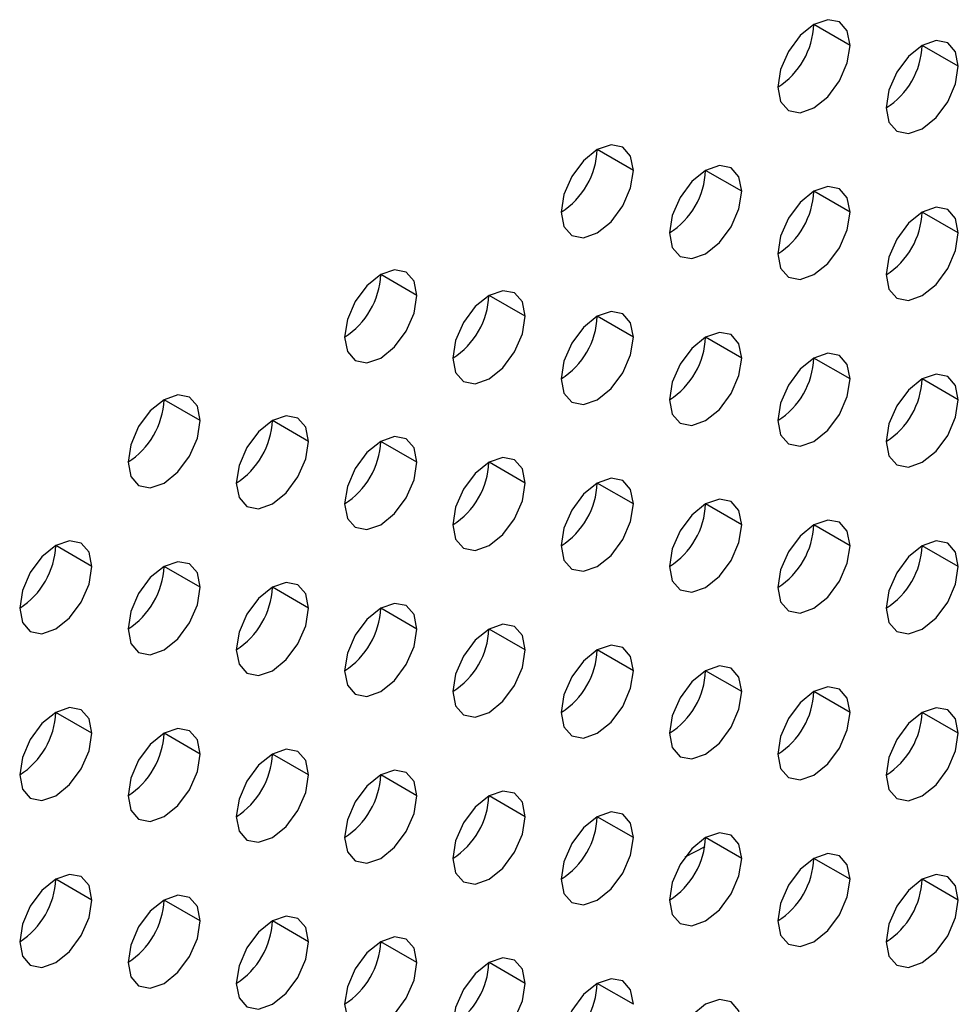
# Model space of a CAD drawing. Header units: millimetres. Extents: x 0 to 1118, y 0 to 864.
# Tile 227 of 256: x 959.7 to 961.54, y 684.04 to 685.97. Entities that reach past the tile are written whole.
import ezdxf

# ---------------------------------------------------------------- set-up
doc = ezdxf.new("R2010")
doc.units = ezdxf.units.MM

msp = doc.modelspace()

# ---------------------------------------------------------------- linework, layer by layer
at = {"color": 7, "linetype": 'Continuous', "lineweight": 25}
for p, q in [((961.3313, 685.9177), (961.2606, 685.9585)), ((961.5434, 685.8768), (961.4727, 685.9177)), ((960.907, 685.6728), (960.8363, 685.7136)), ((961.1191, 685.6319), (961.0484, 685.6727)), ((961.3313, 685.5911), (961.2606, 685.6319)), ((961.5434, 685.5502), (961.4727, 685.591)), ((960.4827, 685.4278), (960.412, 685.4687)), ((960.6949, 685.387), (960.6242, 685.4278)), ((960.907, 685.3461), (960.8363, 685.387)), ((961.1191, 685.3053), (961.0484, 685.3461)), ((961.3313, 685.2645), (961.2606, 685.3053)), ((961.5434, 685.2236), (961.4727, 685.2644)), ((960.0585, 685.1829), (959.9878, 685.2237)), ((960.2706, 685.1421), (960.1999, 685.1829)), ((960.4827, 685.1012), (960.412, 685.142)), ((960.6949, 685.0604), (960.6242, 685.1012)), ((960.907, 685.0195), (960.8363, 685.0604)), ((961.1191, 684.9787), (961.0484, 685.0195)), ((961.3313, 684.9378), (961.2606, 684.9787)), ((959.8463, 684.8972), (959.7756, 684.938)), ((961.5434, 684.897), (961.4727, 684.9378)), ((960.0585, 684.8563), (959.9878, 684.8971)), ((960.2706, 684.8155), (960.1999, 684.8563)), ((960.4827, 684.7746), (960.412, 684.8154)), ((960.6949, 684.7338), (960.6242, 684.7746)), ((960.907, 684.6929), (960.8363, 684.7337)), ((961.1191, 684.6521), (961.0484, 684.6929)), ((961.3313, 684.6112), (961.2606, 684.652)), ((959.8463, 684.5705), (959.7756, 684.6114)), ((961.5434, 684.5704), (961.4727, 684.6112)), ((960.0585, 684.5297), (959.9878, 684.5705)), ((960.2706, 684.4888), (960.1999, 684.5297)), ((960.4827, 684.448), (960.412, 684.4888)), ((960.6949, 684.4071), (960.6242, 684.448)), ((960.907, 684.3663), (960.8363, 684.4071)), ((961.1191, 684.3255), (961.0484, 684.3663)), ((961.3313, 684.2846), (961.2606, 684.3254)), ((959.8463, 684.2439), (959.7756, 684.2847)), ((961.5434, 684.2438), (961.4727, 684.2846)), ((960.0585, 684.2031), (959.9878, 684.2439)), ((960.2706, 684.1622), (960.1999, 684.203)), ((960.4827, 684.1214), (960.412, 684.1622)), ((960.6949, 684.0805), (960.6242, 684.1214)), ((960.907, 684.0397), (960.8363, 684.0805))]:
    msp.add_line(p, q, dxfattribs=at)
at = {"color": 8, "linetype": 'Continuous', "lineweight": 25}
msp.add_line((961.0468, 684.3479), (961.0078, 684.328), dxfattribs=at)
at = {"color": 7, "linetype": 'Continuous', "lineweight": 25, "flags": 128}
for points in [[(961.3313, 685.9177), (961.3259, 685.9458), (961.3106, 685.9635), (961.2876, 685.9679), (961.2606, 685.9585), (961.2335, 685.9367), (961.2106, 685.9057), (961.1952, 685.8704), (961.1898, 685.836)], [(961.5434, 685.8768), (961.538, 685.905), (961.5227, 685.9226), (961.4997, 685.9271), (961.4727, 685.9177), (961.4456, 685.8958), (961.4227, 685.8649), (961.4074, 685.8296), (961.402, 685.7952)], [(961.1898, 685.836), (961.1952, 685.8079), (961.2106, 685.7903), (961.2335, 685.7858), (961.2606, 685.7952), (961.2876, 685.8171), (961.3106, 685.848), (961.3259, 685.8833), (961.3313, 685.9177)], [(961.402, 685.7952), (961.4074, 685.7671), (961.4227, 685.7494), (961.4456, 685.745), (961.4727, 685.7544), (961.4997, 685.7762), (961.5227, 685.8071), (961.538, 685.8425), (961.5434, 685.8768)], [(960.907, 685.6728), (960.9016, 685.7009), (960.8863, 685.7185), (960.8634, 685.723), (960.8363, 685.7136), (960.8092, 685.6918), (960.7863, 685.6608), (960.771, 685.6255), (960.7656, 685.5911)], [(961.1191, 685.6319), (961.1138, 685.6601), (961.0984, 685.6777), (961.0755, 685.6822), (961.0484, 685.6728), (961.0214, 685.6509), (960.9984, 685.62), (960.9831, 685.5846), (960.9777, 685.5503)], [(960.7656, 685.5911), (960.771, 685.563), (960.7863, 685.5453), (960.8092, 685.5409), (960.8363, 685.5503), (960.8634, 685.5721), (960.8863, 685.6031), (960.9016, 685.6384), (960.907, 685.6728)], [(961.3313, 685.5911), (961.3259, 685.6192), (961.3106, 685.6369), (961.2876, 685.6413), (961.2606, 685.6319), (961.2335, 685.6101), (961.2106, 685.5791), (961.1952, 685.5438), (961.1898, 685.5094)], [(960.9777, 685.5503), (960.9831, 685.5221), (960.9984, 685.5045), (961.0214, 685.5), (961.0484, 685.5094), (961.0755, 685.5313), (961.0984, 685.5622), (961.1138, 685.5976), (961.1191, 685.6319)], [(961.5434, 685.5502), (961.538, 685.5784), (961.5227, 685.596), (961.4997, 685.6005), (961.4727, 685.5911), (961.4456, 685.5692), (961.4227, 685.5383), (961.4074, 685.5029), (961.402, 685.4686)], [(961.1898, 685.5094), (961.1952, 685.4813), (961.2106, 685.4636), (961.2335, 685.4592), (961.2606, 685.4686), (961.2876, 685.4904), (961.3106, 685.5214), (961.3259, 685.5567), (961.3313, 685.5911)], [(961.402, 685.4686), (961.4074, 685.4404), (961.4227, 685.4228), (961.4456, 685.4183), (961.4727, 685.4278), (961.4997, 685.4496), (961.5227, 685.4805), (961.538, 685.5159), (961.5434, 685.5502)], [(960.4827, 685.4278), (960.4774, 685.456), (960.462, 685.4736), (960.4391, 685.4781), (960.412, 685.4687), (960.385, 685.4468), (960.362, 685.4159), (960.3467, 685.3806), (960.3413, 685.3462)], [(960.3413, 685.3462), (960.3467, 685.3181), (960.362, 685.3004), (960.385, 685.296), (960.412, 685.3054), (960.4391, 685.3272), (960.462, 685.3581), (960.4774, 685.3935), (960.4827, 685.4278)], [(960.6949, 685.387), (960.6895, 685.4151), (960.6742, 685.4328), (960.6512, 685.4372), (960.6242, 685.4278), (960.5971, 685.406), (960.5742, 685.375), (960.5588, 685.3397), (960.5534, 685.3054)], [(960.907, 685.3461), (960.9016, 685.3743), (960.8863, 685.3919), (960.8634, 685.3964), (960.8363, 685.387), (960.8092, 685.3651), (960.7863, 685.3342), (960.771, 685.2989), (960.7656, 685.2645)], [(960.5534, 685.3054), (960.5588, 685.2772), (960.5742, 685.2596), (960.5971, 685.2551), (960.6242, 685.2645), (960.6512, 685.2864), (960.6742, 685.3173), (960.6895, 685.3526), (960.6949, 685.387)], [(961.1191, 685.3053), (961.1138, 685.3334), (961.0984, 685.3511), (961.0755, 685.3555), (961.0484, 685.3461), (961.0214, 685.3243), (960.9984, 685.2934), (960.9831, 685.258), (960.9777, 685.2237)], [(960.7656, 685.2645), (960.771, 685.2364), (960.7863, 685.2187), (960.8092, 685.2143), (960.8363, 685.2237), (960.8634, 685.2455), (960.8863, 685.2765), (960.9016, 685.3118), (960.907, 685.3461)], [(961.3313, 685.2645), (961.3259, 685.2926), (961.3106, 685.3102), (961.2876, 685.3147), (961.2606, 685.3053), (961.2335, 685.2835), (961.2106, 685.2525), (961.1952, 685.2172), (961.1898, 685.1828)], [(960.9777, 685.2237), (960.9831, 685.1955), (960.9984, 685.1779), (961.0214, 685.1734), (961.0484, 685.1828), (961.0755, 685.2047), (961.0984, 685.2356), (961.1138, 685.2709), (961.1191, 685.3053)], [(961.5434, 685.2236), (961.538, 685.2517), (961.5227, 685.2694), (961.4997, 685.2738), (961.4727, 685.2644), (961.4456, 685.2426), (961.4227, 685.2117), (961.4074, 685.1763), (961.402, 685.142)], [(961.1898, 685.1828), (961.1952, 685.1547), (961.2106, 685.137), (961.2335, 685.1326), (961.2606, 685.142), (961.2876, 685.1638), (961.3106, 685.1948), (961.3259, 685.2301), (961.3313, 685.2645)], [(960.0585, 685.1829), (960.0531, 685.2111), (960.0378, 685.2287), (960.0148, 685.2332), (959.9878, 685.2238), (959.9607, 685.2019), (959.9378, 685.171), (959.9224, 685.1356), (959.9171, 685.1013)], [(961.402, 685.142), (961.4074, 685.1138), (961.4227, 685.0962), (961.4456, 685.0917), (961.4727, 685.1011), (961.4997, 685.123), (961.5227, 685.1539), (961.538, 685.1893), (961.5434, 685.2236)], [(959.9171, 685.1013), (959.9224, 685.0731), (959.9378, 685.0555), (959.9607, 685.051), (959.9878, 685.0604), (960.0148, 685.0823), (960.0378, 685.1132), (960.0531, 685.1486), (960.0585, 685.1829)], [(960.2706, 685.1421), (960.2652, 685.1702), (960.2499, 685.1879), (960.227, 685.1923), (960.1999, 685.1829), (960.1728, 685.1611), (960.1499, 685.1301), (960.1346, 685.0948), (960.1292, 685.0604)], [(960.1292, 685.0604), (960.1346, 685.0323), (960.1499, 685.0147), (960.1728, 685.0102), (960.1999, 685.0196), (960.227, 685.0414), (960.2499, 685.0724), (960.2652, 685.1077), (960.2706, 685.1421)], [(960.4827, 685.1012), (960.4774, 685.1294), (960.462, 685.147), (960.4391, 685.1515), (960.412, 685.1421), (960.385, 685.1202), (960.362, 685.0893), (960.3467, 685.0539), (960.3413, 685.0196)], [(960.3413, 685.0196), (960.3467, 684.9914), (960.362, 684.9738), (960.385, 684.9693), (960.412, 684.9788), (960.4391, 685.0006), (960.462, 685.0315), (960.4774, 685.0669), (960.4827, 685.1012)], [(960.6949, 685.0604), (960.6895, 685.0885), (960.6742, 685.1062), (960.6512, 685.1106), (960.6242, 685.1012), (960.5971, 685.0794), (960.5742, 685.0484), (960.5588, 685.0131), (960.5534, 684.9787)], [(960.5534, 684.9787), (960.5588, 684.9506), (960.5742, 684.933), (960.5971, 684.9285), (960.6242, 684.9379), (960.6512, 684.9597), (960.6742, 684.9907), (960.6895, 685.026), (960.6949, 685.0604)], [(960.907, 685.0195), (960.9016, 685.0477), (960.8863, 685.0653), (960.8634, 685.0698), (960.8363, 685.0604), (960.8092, 685.0385), (960.7863, 685.0076), (960.771, 684.9722), (960.7656, 684.9379)], [(961.1191, 684.9787), (961.1138, 685.0068), (961.0984, 685.0245), (961.0755, 685.0289), (961.0484, 685.0195), (961.0214, 684.9977), (960.9984, 684.9667), (960.9831, 684.9314), (960.9777, 684.897)], [(960.7656, 684.9379), (960.771, 684.9098), (960.7863, 684.8921), (960.8092, 684.8877), (960.8363, 684.8971), (960.8634, 684.9189), (960.8863, 684.9498), (960.9016, 684.9852), (960.907, 685.0195)], [(961.3313, 684.9378), (961.3259, 684.966), (961.3106, 684.9836), (961.2876, 684.9881), (961.2606, 684.9787), (961.2335, 684.9568), (961.2106, 684.9259), (961.1952, 684.8906), (961.1898, 684.8562)], [(960.9777, 684.897), (960.9831, 684.8689), (960.9984, 684.8513), (961.0214, 684.8468), (961.0484, 684.8562), (961.0755, 684.878), (961.0984, 684.909), (961.1138, 684.9443), (961.1191, 684.9787)], [(959.8463, 684.8972), (959.841, 684.9253), (959.8256, 684.9429), (959.8027, 684.9474), (959.7756, 684.938), (959.7486, 684.9161), (959.7256, 684.8852), (959.7103, 684.8499), (959.7049, 684.8155)], [(961.5434, 684.897), (961.538, 684.9251), (961.5227, 684.9428), (961.4997, 684.9472), (961.4727, 684.9378), (961.4456, 684.916), (961.4227, 684.885), (961.4074, 684.8497), (961.402, 684.8154)], [(961.1898, 684.8562), (961.1952, 684.8281), (961.2106, 684.8104), (961.2335, 684.806), (961.2606, 684.8154), (961.2876, 684.8372), (961.3106, 684.8681), (961.3259, 684.9035), (961.3313, 684.9378)], [(960.0585, 684.8563), (960.0531, 684.8844), (960.0378, 684.9021), (960.0148, 684.9065), (959.9878, 684.8971), (959.9607, 684.8753), (959.9378, 684.8444), (959.9224, 684.809), (959.9171, 684.7747)], [(959.7049, 684.8155), (959.7103, 684.7874), (959.7256, 684.7697), (959.7486, 684.7653), (959.7756, 684.7747), (959.8027, 684.7965), (959.8256, 684.8275), (959.841, 684.8628), (959.8463, 684.8972)], [(961.402, 684.8154), (961.4074, 684.7872), (961.4227, 684.7696), (961.4456, 684.7651), (961.4727, 684.7745), (961.4997, 684.7964), (961.5227, 684.8273), (961.538, 684.8626), (961.5434, 684.897)], [(959.9171, 684.7747), (959.9224, 684.7465), (959.9378, 684.7289), (959.9607, 684.7244), (959.9878, 684.7338), (960.0148, 684.7557), (960.0378, 684.7866), (960.0531, 684.8219), (960.0585, 684.8563)], [(960.2706, 684.8155), (960.2652, 684.8436), (960.2499, 684.8612), (960.227, 684.8657), (960.1999, 684.8563), (960.1728, 684.8345), (960.1499, 684.8035), (960.1346, 684.7682), (960.1292, 684.7338)], [(960.1292, 684.7338), (960.1346, 684.7057), (960.1499, 684.688), (960.1728, 684.6836), (960.1999, 684.693), (960.227, 684.7148), (960.2499, 684.7458), (960.2652, 684.7811), (960.2706, 684.8155)], [(960.4827, 684.7746), (960.4774, 684.8028), (960.462, 684.8204), (960.4391, 684.8248), (960.412, 684.8154), (960.385, 684.7936), (960.362, 684.7627), (960.3467, 684.7273), (960.3413, 684.693)], [(960.3413, 684.693), (960.3467, 684.6648), (960.362, 684.6472), (960.385, 684.6427), (960.412, 684.6521), (960.4391, 684.674), (960.462, 684.7049), (960.4774, 684.7403), (960.4827, 684.7746)], [(960.6949, 684.7338), (960.6895, 684.7619), (960.6742, 684.7795), (960.6512, 684.784), (960.6242, 684.7746), (960.5971, 684.7528), (960.5742, 684.7218), (960.5588, 684.6865), (960.5534, 684.6521)], [(960.5534, 684.6521), (960.5588, 684.624), (960.5742, 684.6063), (960.5971, 684.6019), (960.6242, 684.6113), (960.6512, 684.6331), (960.6742, 684.6641), (960.6895, 684.6994), (960.6949, 684.7338)], [(960.907, 684.6929), (960.9016, 684.7211), (960.8863, 684.7387), (960.8634, 684.7432), (960.8363, 684.7338), (960.8092, 684.7119), (960.7863, 684.681), (960.771, 684.6456), (960.7656, 684.6113)], [(960.7656, 684.6113), (960.771, 684.5831), (960.7863, 684.5655), (960.8092, 684.561), (960.8363, 684.5704), (960.8634, 684.5923), (960.8863, 684.6232), (960.9016, 684.6586), (960.907, 684.6929)], [(961.1191, 684.6521), (961.1138, 684.6802), (961.0984, 684.6979), (961.0755, 684.7023), (961.0484, 684.6929), (961.0214, 684.6711), (960.9984, 684.6401), (960.9831, 684.6048), (960.9777, 684.5704)], [(961.3313, 684.6112), (961.3259, 684.6394), (961.3106, 684.657), (961.2876, 684.6615), (961.2606, 684.6521), (961.2335, 684.6302), (961.2106, 684.5993), (961.1952, 684.5639), (961.1898, 684.5296)], [(960.9777, 684.5704), (960.9831, 684.5423), (960.9984, 684.5246), (961.0214, 684.5202), (961.0484, 684.5296), (961.0755, 684.5514), (961.0984, 684.5824), (961.1138, 684.6177), (961.1191, 684.6521)], [(959.8463, 684.5705), (959.841, 684.5987), (959.8256, 684.6163), (959.8027, 684.6208), (959.7756, 684.6114), (959.7486, 684.5895), (959.7256, 684.5586), (959.7103, 684.5232), (959.7049, 684.4889)], [(961.5434, 684.5704), (961.538, 684.5985), (961.5227, 684.6162), (961.4997, 684.6206), (961.4727, 684.6112), (961.4456, 684.5894), (961.4227, 684.5584), (961.4074, 684.5231), (961.402, 684.4887)], [(961.1898, 684.5296), (961.1952, 684.5014), (961.2106, 684.4838), (961.2335, 684.4793), (961.2606, 684.4887), (961.2876, 684.5106), (961.3106, 684.5415), (961.3259, 684.5769), (961.3313, 684.6112)], [(960.0585, 684.5297), (960.0531, 684.5578), (960.0378, 684.5755), (960.0148, 684.5799), (959.9878, 684.5705), (959.9607, 684.5487), (959.9378, 684.5177), (959.9224, 684.4824), (959.9171, 684.448)], [(959.7049, 684.4889), (959.7103, 684.4608), (959.7256, 684.4431), (959.7486, 684.4387), (959.7756, 684.4481), (959.8027, 684.4699), (959.8256, 684.5008), (959.841, 684.5362), (959.8463, 684.5705)], [(961.402, 684.4887), (961.4074, 684.4606), (961.4227, 684.443), (961.4456, 684.4385), (961.4727, 684.4479), (961.4997, 684.4697), (961.5227, 684.5007), (961.538, 684.536), (961.5434, 684.5704)], [(960.2706, 684.4888), (960.2652, 684.517), (960.2499, 684.5346), (960.227, 684.5391), (960.1999, 684.5297), (960.1728, 684.5078), (960.1499, 684.4769), (960.1346, 684.4416), (960.1292, 684.4072)], [(959.9171, 684.448), (959.9224, 684.4199), (959.9378, 684.4023), (959.9607, 684.3978), (959.9878, 684.4072), (960.0148, 684.4291), (960.0378, 684.46), (960.0531, 684.4953), (960.0585, 684.5297)], [(960.1292, 684.4072), (960.1346, 684.3791), (960.1499, 684.3614), (960.1728, 684.357), (960.1999, 684.3664), (960.227, 684.3882), (960.2499, 684.4191), (960.2652, 684.4545), (960.2706, 684.4888)], [(960.4827, 684.448), (960.4774, 684.4761), (960.462, 684.4938), (960.4391, 684.4982), (960.412, 684.4888), (960.385, 684.467), (960.362, 684.436), (960.3467, 684.4007), (960.3413, 684.3664)], [(960.3413, 684.3664), (960.3467, 684.3382), (960.362, 684.3206), (960.385, 684.3161), (960.412, 684.3255), (960.4391, 684.3474), (960.462, 684.3783), (960.4774, 684.4136), (960.4827, 684.448)], [(960.6949, 684.4071), (960.6895, 684.4353), (960.6742, 684.4529), (960.6512, 684.4574), (960.6242, 684.448), (960.5971, 684.4261), (960.5742, 684.3952), (960.5588, 684.3599), (960.5534, 684.3255)], [(960.5534, 684.3255), (960.5588, 684.2974), (960.5742, 684.2797), (960.5971, 684.2753), (960.6242, 684.2847), (960.6512, 684.3065), (960.6742, 684.3375), (960.6895, 684.3728), (960.6949, 684.4071)], [(960.907, 684.3663), (960.9016, 684.3944), (960.8863, 684.4121), (960.8634, 684.4165), (960.8363, 684.4071), (960.8092, 684.3853), (960.7863, 684.3544), (960.771, 684.319), (960.7656, 684.2847)], [(960.7656, 684.2847), (960.771, 684.2565), (960.7863, 684.2389), (960.8092, 684.2344), (960.8363, 684.2438), (960.8634, 684.2657), (960.8863, 684.2966), (960.9016, 684.3319), (960.907, 684.3663)], [(961.1191, 684.3255), (961.1138, 684.3536), (961.0984, 684.3712), (961.0755, 684.3757), (961.0484, 684.3663), (961.0214, 684.3444), (960.9984, 684.3135), (960.9831, 684.2782), (960.9777, 684.2438)], [(961.3313, 684.2846), (961.3259, 684.3127), (961.3106, 684.3304), (961.2876, 684.3348), (961.2606, 684.3254), (961.2335, 684.3036), (961.2106, 684.2727), (961.1952, 684.2373), (961.1898, 684.203)], [(960.9777, 684.2438), (960.9831, 684.2157), (960.9984, 684.198), (961.0214, 684.1936), (961.0484, 684.203), (961.0755, 684.2248), (961.0984, 684.2558), (961.1138, 684.2911), (961.1191, 684.3255)], [(959.8463, 684.2439), (959.841, 684.2721), (959.8256, 684.2897), (959.8027, 684.2942), (959.7756, 684.2848), (959.7486, 684.2629), (959.7256, 684.232), (959.7103, 684.1966), (959.7049, 684.1623)], [(961.5434, 684.2438), (961.538, 684.2719), (961.5227, 684.2895), (961.4997, 684.294), (961.4727, 684.2846), (961.4456, 684.2628), (961.4227, 684.2318), (961.4074, 684.1965), (961.402, 684.1621)], [(961.1898, 684.203), (961.1952, 684.1748), (961.2106, 684.1572), (961.2335, 684.1527), (961.2606, 684.1621), (961.2876, 684.184), (961.3106, 684.2149), (961.3259, 684.2503), (961.3313, 684.2846)], [(960.0585, 684.2031), (960.0531, 684.2312), (960.0378, 684.2489), (960.0148, 684.2533), (959.9878, 684.2439), (959.9607, 684.2221), (959.9378, 684.1911), (959.9224, 684.1558), (959.9171, 684.1214)], [(959.7049, 684.1623), (959.7103, 684.1341), (959.7256, 684.1165), (959.7486, 684.112), (959.7756, 684.1214), (959.8027, 684.1433), (959.8256, 684.1742), (959.841, 684.2096), (959.8463, 684.2439)], [(961.402, 684.1621), (961.4074, 684.134), (961.4227, 684.1163), (961.4456, 684.1119), (961.4727, 684.1213), (961.4997, 684.1431), (961.5227, 684.1741), (961.538, 684.2094), (961.5434, 684.2438)], [(960.2706, 684.1622), (960.2652, 684.1904), (960.2499, 684.208), (960.227, 684.2125), (960.1999, 684.2031), (960.1728, 684.1812), (960.1499, 684.1503), (960.1346, 684.1149), (960.1292, 684.0806)], [(959.9171, 684.1214), (959.9224, 684.0933), (959.9378, 684.0756), (959.9607, 684.0712), (959.9878, 684.0806), (960.0148, 684.1024), (960.0378, 684.1334), (960.0531, 684.1687), (960.0585, 684.2031)], [(960.1292, 684.0806), (960.1346, 684.0524), (960.1499, 684.0348), (960.1728, 684.0303), (960.1999, 684.0398), (960.227, 684.0616), (960.2499, 684.0925), (960.2652, 684.1279), (960.2706, 684.1622)], [(960.4827, 684.1214), (960.4774, 684.1495), (960.462, 684.1672), (960.4391, 684.1716), (960.412, 684.1622), (960.385, 684.1404), (960.362, 684.1094), (960.3467, 684.0741), (960.3413, 684.0397)], [(960.3413, 684.0397), (960.3467, 684.0116), (960.362, 683.994), (960.385, 683.9895), (960.412, 683.9989), (960.4391, 684.0207), (960.462, 684.0517), (960.4774, 684.087), (960.4827, 684.1214)], [(960.6949, 684.0805), (960.6895, 684.1087), (960.6742, 684.1263), (960.6512, 684.1308), (960.6242, 684.1214), (960.5971, 684.0995), (960.5742, 684.0686), (960.5588, 684.0332), (960.5534, 683.9989)], [(960.5534, 683.9989), (960.5588, 683.9707), (960.5742, 683.9531), (960.5971, 683.9487), (960.6242, 683.9581), (960.6512, 683.9799), (960.6742, 684.0108), (960.6895, 684.0462), (960.6949, 684.0805)], [(960.907, 684.0397), (960.9016, 684.0678), (960.8863, 684.0855), (960.8634, 684.0899), (960.8363, 684.0805), (960.8092, 684.0587), (960.7863, 684.0277), (960.771, 683.9924), (960.7656, 683.958)], [(961.1191, 683.9988), (961.1138, 684.027), (961.0984, 684.0446), (961.0755, 684.0491), (961.0484, 684.0397), (961.0214, 684.0178), (960.9984, 683.9869), (960.9831, 683.9516), (960.9777, 683.9172)]]:
    msp.add_lwpolyline(points, dxfattribs=at)
at = {"color": 7, "linetype": 'Continuous', "lineweight": 25}
for centre in [(961.107, 685.9655), (961.3192, 685.9246), (960.6828, 685.7206), (960.8949, 685.6797), (961.107, 685.6389), (961.3192, 685.598), (960.2585, 685.4756), (960.4706, 685.4348), (960.6828, 685.394), (960.8949, 685.3531), (961.107, 685.3123), (961.3192, 685.2714), (959.8342, 685.2307), (960.0464, 685.1899), (960.2585, 685.149), (960.4706, 685.1082), (960.6828, 685.0673), (960.8949, 685.0265), (961.107, 684.9856), (959.6221, 684.945), (961.3192, 684.9448), (959.8342, 684.9041), (960.0464, 684.8633), (960.2585, 684.8224), (960.4706, 684.7816), (960.6828, 684.7407), (960.8949, 684.6999), (961.107, 684.659), (959.6221, 684.6183), (961.3192, 684.6182), (959.8342, 684.5775), (960.0464, 684.5366), (960.2585, 684.4958), (960.4706, 684.455), (960.6828, 684.4141), (960.8949, 684.3733), (961.107, 684.3324), (959.6221, 684.2917), (961.3192, 684.2916), (959.8342, 684.2509), (960.0464, 684.21), (960.2585, 684.1692), (960.4706, 684.1283), (960.6828, 684.0875)]:
    msp.add_arc(centre, 0.1537, 302.6055, 357.3945, dxfattribs=at)

doc.saveas('drawing.dxf')
